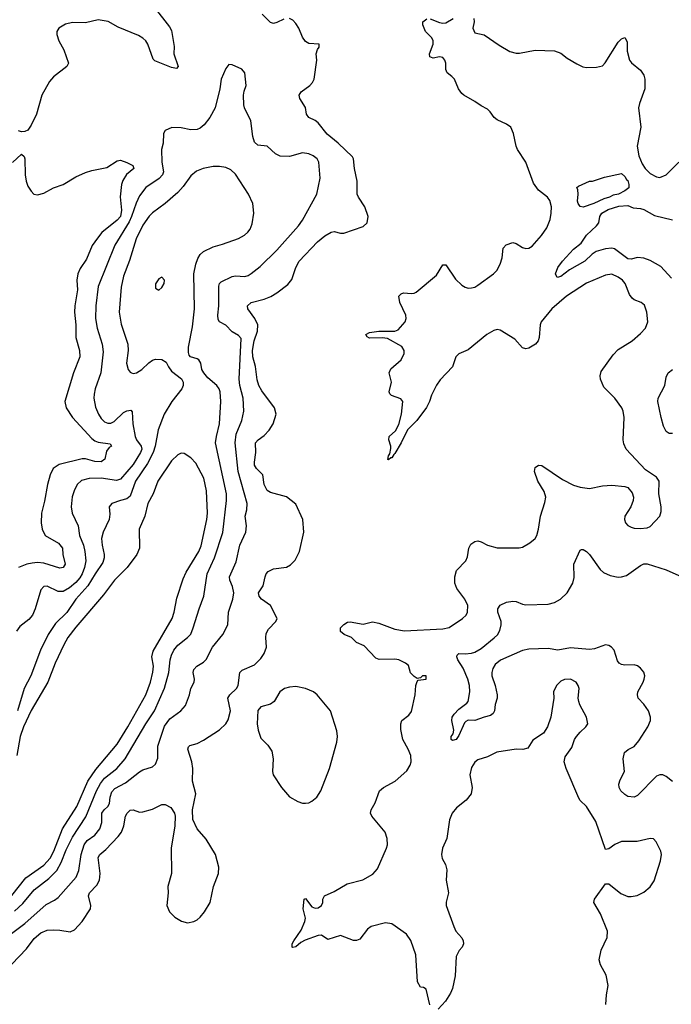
# Model space of a CAD drawing. Header units: inches. Extents: x 1682530 to 1839546, y 640742 to 791647.
# Tile 115 of 256: x 1734918 to 1739002, y 662531 to 668703. Entities that reach past the tile are written whole.
import ezdxf

# ---------------------------------------------------------------- set-up
doc = ezdxf.new("R2010")
doc.units = ezdxf.units.IN
doc.header["$MEASUREMENT"] = 0
doc.layers.add('B7636', color=7, linetype='Continuous')

msp = doc.modelspace()

# ---------------------------------------------------------------- linework, layer by layer
at = {"layer": 'B7636', "color": 5}
for points, elevation in [([(1735761.8, 668781.8), (1735858.2, 668658.2), (1735870, 668634.8), (1735886, 668534), (1735885.5, 668490), (1735910.8, 668410), (1735902, 668398), (1735870, 668403.6), (1735764.4, 668444.4), (1735755.4, 668455.4), (1735721, 668550), (1735708.2, 668570), (1735690, 668586.9), (1735663.2, 668603.2), (1735535.6, 668655.6), (1735472.1, 668692.1), (1735410, 668703), (1735330, 668684.2), (1735250, 668685.4), (1735205.7, 668674.3), (1735164.4, 668650), (1735152, 668630), (1735150.3, 668610), (1735163.6, 668570), (1735195.1, 668515.1), (1735224.9, 668430), (1735213.4, 668410), (1735130, 668344.7), (1735104.4, 668315.6), (1735056.9, 668230), (1735024.2, 668110), (1734990, 668041.2), (1734968.5, 668011.5), (1734950, 668002), (1734930, 667999.6), (1734910, 668005.6)], 820), ([(1736573.3, 668706.7), (1736530, 668684.5), (1736510, 668679.5), (1736490, 668684.5), (1736437.4, 668737.4)], 820), ([(1734870, 662782), (1734960.2, 662879.8), (1735010, 662943.9), (1735050, 662978.4), (1735090, 662995.2), (1735130, 662998), (1735170, 662996.5), (1735235.6, 662984.4), (1735262.7, 662997.3), (1735310, 663050.3), (1735361.4, 663130), (1735364.8, 663150), (1735348.9, 663210), (1735356.4, 663230), (1735401.8, 663278.2), (1735419.4, 663310), (1735422.4, 663350), (1735410, 663450.4), (1735421, 663470), (1735457.9, 663502.1), (1735536.2, 663583.8), (1735555.8, 663610), (1735571.2, 663648.8), (1735582.5, 663710), (1735591.2, 663730), (1735610, 663748.8), (1735630, 663750.3), (1735670, 663736.5), (1735690, 663737), (1735750, 663754.4), (1735810, 663784.4), (1735830, 663784.4), (1735865.5, 663765.5), (1735888.2, 663730), (1735892.7, 663710), (1735890.4, 663650.4), (1735867.4, 663510), (1735868.8, 663350), (1735847, 663270), (1735848.2, 663230), (1735840.5, 663150), (1735856.3, 663110), (1735890, 663078), (1735931.8, 663051.8), (1735970, 663041.3), (1736010, 663050.3), (1736030, 663060.3), (1736050, 663077.6), (1736076.3, 663110), (1736111.3, 663170), (1736132.3, 663270), (1736163.5, 663350), (1736167.1, 663390), (1736144.7, 663470), (1736087.2, 663567.2), (1736031.1, 663631.1), (1736004.2, 663690), (1736002, 663750), (1736022.6, 663850), (1736001.1, 663930), (1736004.1, 664010), (1735998, 664050), (1735971.6, 664130), (1735975.6, 664144.4), (1735985.6, 664154.4), (1736030, 664166.7), (1736070, 664186.7), (1736170, 664251.7), (1736209.7, 664290), (1736224.7, 664315.3), (1736239.1, 664370), (1736223.1, 664450), (1736234.7, 664470), (1736276.2, 664510), (1736287.8, 664530), (1736297.6, 664610), (1736313.7, 664626.3), (1736390, 664659.5), (1736430, 664699.5), (1736450.4, 664729.6), (1736465, 664770), (1736460.8, 664830), (1736463.7, 664856.3), (1736478.3, 664881.7), (1736523, 664930), (1736531.2, 664950), (1736489.6, 665030), (1736433.3, 665070), (1736419.1, 665090), (1736414.7, 665110), (1736445.2, 665154.8), (1736455.9, 665210), (1736463.5, 665230), (1736475.2, 665244.8), (1736510, 665261.3), (1736590, 665270.3), (1736615, 665285), (1736644.2, 665315.8), (1736672, 665370), (1736699.3, 665490), (1736691.9, 665570), (1736650, 665666), (1736590, 665712), (1736490, 665738.8), (1736470, 665752.1), (1736449.9, 665790), (1736442.2, 665850), (1736402.9, 665890), (1736390.6, 665910), (1736389.2, 665930), (1736398.1, 665990), (1736396.5, 666050), (1736412, 666070), (1736450, 666095.9), (1736481.8, 666130), (1736507.6, 666170), (1736525.1, 666230), (1736515.6, 666270), (1736436.3, 666376.3), (1736417.8, 666410), (1736406.1, 666446.1), (1736396.2, 666530), (1736379.8, 666590), (1736377.8, 666630), (1736387.3, 666690), (1736409.4, 666750), (1736411.2, 666790), (1736392.7, 666830), (1736348.2, 666890), (1736345.6, 666910), (1736369.9, 666930.1), (1736450, 666950.8), (1736492.5, 666967.5), (1736530, 666990.2), (1736597.9, 667042.1), (1736624.9, 667075.1), (1736650, 667150.4), (1736670.8, 667190), (1736784.4, 667310), (1736830, 667348.8), (1736870, 667370.4), (1736890, 667374.4), (1736930, 667364.9), (1736950, 667365.5), (1737070, 667405.7), (1737095.4, 667430), (1737102.6, 667470), (1737081.5, 667530), (1737042, 667590), (1737034, 667610), (1737033.5, 667690), (1737016.1, 667770), (1737009.8, 667829.8), (1737003.7, 667843.7), (1736914.8, 667930), (1736846.4, 667986.4), (1736790, 668055.8), (1736770, 668071.6), (1736729.6, 668090), (1736715.8, 668110), (1736710, 668152.7), (1736674.3, 668210), (1736669.7, 668230), (1736682.4, 668250), (1736735.8, 668290), (1736754.3, 668310), (1736764.4, 668330), (1736780.5, 668450), (1736776.9, 668490), (1736784.2, 668515.8), (1736795.1, 668530), (1736795.3, 668550), (1736730, 668553), (1736710, 668566), (1736690, 668594), (1736667.6, 668650), (1736650, 668678.9), (1736630, 668700.5), (1736610, 668711.2)], 820), ([(1737488.6, 662528.6), (1737466.3, 662626.3), (1737450, 662637.2), (1737430, 662639), (1737411.4, 662671.4), (1737400.6, 662840.6), (1737370.8, 662930.8), (1737342.9, 662970), (1737250, 663035.4), (1737210, 663042.2), (1737122.2, 663017.8), (1737098, 663002), (1737050, 662939.6), (1737030, 662931.3), (1737010, 662931.3), (1736930, 662963), (1736850, 662938), (1736810, 662963.6), (1736790, 662963.1), (1736706.5, 662933.5), (1736681.1, 662918.9), (1736650, 662892.3), (1736630, 662886.6), (1736625.2, 662890), (1736625.6, 662910), (1736635.6, 662930), (1736683.5, 662996.5), (1736706.2, 663050), (1736708.9, 663070), (1736696, 663130), (1736702, 663190), (1736710, 663194), (1736750, 663143), (1736770, 663133), (1736790, 663136.3), (1736810, 663151.3), (1736819.3, 663170), (1736819.3, 663190), (1736829.7, 663210.4), (1736890, 663238.7), (1736970, 663286.9), (1737068.9, 663311.1), (1737132.2, 663347.8), (1737160.2, 663379.8), (1737217.8, 663510), (1737223.5, 663530), (1737222, 663570), (1737208.5, 663610), (1737124.7, 663710), (1737118, 663730), (1737120.5, 663750), (1737145.6, 663794.4), (1737174, 663870), (1737199.5, 663890), (1737271.2, 663930), (1737344.8, 663995.2), (1737365.3, 664030), (1737371.2, 664050), (1737369.2, 664090), (1737352.4, 664130), (1737318.6, 664190), (1737306.9, 664253.1), (1737306.3, 664290), (1737314, 664310), (1737357.3, 664342.8), (1737373.7, 664366.3), (1737396.3, 664470), (1737400.9, 664530), (1737410, 664554), (1737416.4, 664563.6), (1737466, 664570), (1737466, 664590), (1737442, 664590), (1737430, 664578), (1737410, 664574), (1737390, 664585.2), (1737368.7, 664608.7), (1737354.2, 664654.2), (1737335.6, 664670), (1737293.6, 664690), (1737270, 664694), (1737172, 664692), (1737150, 664700.7), (1737077.5, 664777.5), (1737030, 664798.3), (1736998.9, 664830), (1736951.6, 664850), (1736930, 664867.4), (1736928.3, 664890), (1736950, 664912.3), (1736973.8, 664926.2), (1736990, 664928.4), (1737070, 664914.9), (1737130, 664928.4), (1737170, 664920.3), (1737270, 664883.2), (1737330, 664871.7), (1737570, 664885.7), (1737610, 664892.2), (1737694.5, 664950), (1737715.6, 664970), (1737725.6, 664990), (1737728, 665030), (1737708.4, 665070), (1737657.4, 665137.5), (1737645.8, 665170), (1737644.5, 665210), (1737656.8, 665250), (1737714.5, 665310), (1737724.4, 665335.6), (1737732.8, 665390), (1737745, 665415), (1737770, 665431.9), (1737790, 665436.3), (1737810, 665431), (1737850, 665408.1), (1737910, 665393), (1738048.4, 665391.6), (1738070, 665397), (1738116, 665424), (1738148.5, 665451.5), (1738159.7, 665470), (1738170.8, 665509.2), (1738182, 665590), (1738210, 665677.3), (1738215.2, 665710), (1738205.3, 665745.3), (1738166.6, 665810), (1738145.1, 665870), (1738150, 665895.5), (1738170, 665910.3), (1738190, 665908.5), (1738320.6, 665820.6), (1738390, 665784.6), (1738430, 665771.7), (1738490, 665764.4), (1738570, 665780.3), (1738630, 665784.9), (1738710, 665777), (1738730.7, 665770), (1738757.4, 665737.4), (1738764.4, 665710), (1738763.1, 665690), (1738748.5, 665650), (1738711.8, 665590), (1738708.9, 665570), (1738714.6, 665550), (1738730, 665533.4), (1738750, 665521.5), (1738770, 665515.3), (1738806.9, 665513.1), (1738850, 665518.7), (1738870, 665526.7), (1738929.5, 665590), (1738939.3, 665620.7), (1738938.7, 665650), (1738923.6, 665730), (1738926.6, 665810), (1738910, 665835.1), (1738840.6, 665880.6), (1738719.8, 666010), (1738704.7, 666044.7), (1738700.9, 666070), (1738706, 666210), (1738700.4, 666250), (1738691.1, 666270), (1738648.6, 666330), (1738580, 666400), (1738558.9, 666450), (1738556.8, 666470), (1738562, 666498), (1738637, 666603), (1738670, 666635.5), (1738756, 666690), (1738810, 666734.9), (1738839.7, 666770), (1738854.7, 666810), (1738849.7, 666869.7), (1738833.6, 666913.6), (1738813.2, 666930), (1738770, 666947.3), (1738757.3, 666957.2), (1738741.1, 666981.1), (1738712.1, 667050), (1738696.9, 667070), (1738670, 667089.7), (1738630, 667108), (1738590, 667101.1), (1738470, 667052.4), (1738345.2, 666970), (1738252.7, 666890), (1738187.5, 666810), (1738180.2, 666790), (1738174.2, 666710), (1738167.3, 666690), (1738150.6, 666669.4), (1738110, 666643.4), (1738090, 666638.9), (1738070, 666645.6), (1738021.1, 666701.1), (1737930, 666757.2), (1737910, 666760.4), (1737890, 666755.6), (1737845.3, 666730), (1737730, 666633.3), (1737670, 666608), (1737651.3, 666588.7), (1737630, 666527.3), (1737554.5, 666445.5), (1737530, 666411.8), (1737499.5, 666350), (1737487.4, 666310), (1737467.3, 666272.7), (1737406.9, 666190), (1737348.8, 666131.2), (1737310, 666051.6), (1737270, 665982.9), (1737262.3, 665977.7), (1737250, 665956), (1737244, 665956), (1737230, 665943.7), (1737225.6, 665945.6), (1737229.5, 665969.5), (1737238.6, 665981.4), (1737244.8, 666015.3), (1737245.1, 666030), (1737231.2, 666070), (1737233.6, 666090), (1737273.6, 666126.4), (1737293.9, 666166.1), (1737311.1, 666230), (1737319.5, 666310), (1737307.3, 666327.3), (1737248.2, 666348.2), (1737238.4, 666358.4), (1737234, 666370), (1737249.6, 666430), (1737234, 666490), (1737244.7, 666515.3), (1737309.2, 666570), (1737329, 666610), (1737329, 666630), (1737314.2, 666654.2), (1737224.1, 666704.1), (1737189.8, 666709.8), (1737110, 666707.6), (1737095.6, 666715.6), (1737088.5, 666730), (1737110, 666741.7), (1737170, 666751.6), (1737269.7, 666750.3), (1737290, 666759.5), (1737334, 666810), (1737339.7, 666830), (1737338.3, 666850), (1737301.2, 666930), (1737294.7, 666970), (1737310, 666985.3), (1737324, 666990), (1737373, 666987), (1737390, 666988.4), (1737404, 666996), (1737530, 667101.6), (1737570, 667165.5), (1737590, 667165.5), (1737650, 667077.4), (1737690, 667038.7), (1737710, 667026.4), (1737730, 667019.5), (1737750, 667021.3), (1737770, 667027), (1737790, 667039.5), (1737887.3, 667110), (1737908.5, 667131.6), (1737929.7, 667170.3), (1737941.3, 667210), (1737949.3, 667270), (1737967.5, 667292.5), (1738010, 667305.5), (1738030, 667300.5), (1738070, 667274), (1738090, 667268.7), (1738110, 667270.4), (1738130, 667282.4), (1738189.7, 667350), (1738221.8, 667398.2), (1738243.5, 667450), (1738249.7, 667490), (1738251.2, 667530), (1738241.6, 667570), (1738227.3, 667590), (1738170, 667635.1), (1738138.2, 667678.2), (1738089.7, 667810), (1738037.7, 667890), (1738029.8, 667910), (1738013.7, 667990), (1737995.8, 668030), (1737969.1, 668049.1), (1737910, 668075.6), (1737891.2, 668090), (1737866.1, 668126.1), (1737850, 668141.3), (1737810, 668162), (1737770.6, 668190.6), (1737700.9, 668230), (1737690, 668240.9), (1737669.5, 668270), (1737642.7, 668330), (1737627.6, 668347.6), (1737597.2, 668370), (1737589.2, 668390), (1737589.3, 668430), (1737582.7, 668450), (1737570, 668465.2), (1737550, 668469.3), (1737510, 668462), (1737489.2, 668470), (1737487, 668490), (1737509.6, 668550), (1737509.6, 668570), (1737500.7, 668590), (1737462.7, 668630), (1737446, 668670), (1737445.2, 668690), (1737470, 668707.7)], 780), ([(1737490, 668708.4), (1737550, 668686), (1737570, 668681.1), (1737590, 668682.4), (1737634.5, 668710)], 780), ([(1737764, 668710), (1737767.7, 668690), (1737758, 668650), (1737770, 668621), (1737830, 668608.2), (1737922.7, 668542.7), (1737990, 668502.8), (1738030, 668492.6), (1738050, 668492.6), (1738150, 668512.9), (1738270, 668507.8), (1738310, 668492.9), (1738350, 668461.3), (1738410, 668426.4), (1738447.7, 668407.7), (1738470, 668404.2), (1738534.3, 668405.7), (1738570, 668414), (1738587.8, 668432.2), (1738670, 668563), (1738690, 668583.8), (1738710, 668590.4), (1738724.9, 668564.9), (1738726.1, 668506.1), (1738740.5, 668450), (1738752.2, 668432.2), (1738810, 668387.3), (1738830, 668354.8), (1738836.4, 668330), (1738837.1, 668270), (1738802.3, 668177.7), (1738796.9, 668150), (1738811.7, 668030), (1738788.1, 667910), (1738798.2, 667850), (1738819.2, 667799.2), (1738838.9, 667770), (1738870, 667739.5), (1738910, 667718.7), (1738930, 667714), (1738970, 667730.4), (1739050, 667810.5)], 780), ([(1734850, 662961.4), (1734950, 663037), (1735083.4, 663156.6), (1735136.7, 663183.3), (1735159.9, 663200.1), (1735271.6, 663328.4), (1735289.9, 663370.1), (1735303.9, 663470), (1735321.5, 663530), (1735341.2, 663558.8), (1735390, 663591), (1735420.9, 663630), (1735434.1, 663670), (1735433.5, 663730), (1735447.6, 663750), (1735470.6, 663770), (1735482.3, 663790), (1735485, 663830), (1735496.4, 663863.6), (1735515.6, 663884.4), (1735581, 663919), (1735670, 663988.3), (1735690, 664000.7), (1735750, 664020.3), (1735770, 664036.3), (1735785.1, 664074.9), (1735784.6, 664150), (1735825.2, 664274.8), (1735859.7, 664320.3), (1735928.4, 664370), (1735956.9, 664403.1), (1735982.7, 664470), (1735990, 664510.7), (1736011.8, 664550), (1736014.3, 664570), (1736005.6, 664610), (1736009.8, 664630), (1736028.4, 664650), (1736070, 664675.8), (1736087.8, 664692.2), (1736126.8, 664770), (1736191.8, 664848.2), (1736223.1, 664910), (1736227.1, 664990), (1736255, 665070), (1736261, 665110), (1736252.3, 665150), (1736234.8, 665190), (1736234, 665210), (1736275.5, 665304.5), (1736298.4, 665410), (1736336.5, 665490), (1736338.9, 665530), (1736331.6, 665590), (1736341.3, 665630), (1736343.4, 665670), (1736288.2, 665870), (1736268.2, 666050), (1736275.1, 666104.9), (1736311.4, 666190), (1736323.4, 666250), (1736318.1, 666330), (1736297.5, 666410), (1736293.4, 666450), (1736305.5, 666705.5), (1736290, 666723.1), (1736250, 666746.9), (1736210, 666788.3), (1736170, 666808.4), (1736162.9, 666822.9), (1736159.2, 666850), (1736167.2, 666910), (1736166.6, 667033.4), (1736171.3, 667048.7), (1736180.6, 667059.4), (1736250, 667093.4), (1736270, 667097.6), (1736330, 667093.6), (1736350, 667099.1), (1736370, 667111.3), (1736425.1, 667154.9), (1736530, 667258.3), (1736664.8, 667410), (1736690, 667445.7), (1736779.8, 667610), (1736801.6, 667710), (1736793.1, 667810), (1736783, 667830), (1736757, 667850), (1736730, 667862), (1736690, 667868), (1736610, 667844.4), (1736550, 667848.2), (1736522.5, 667862.5), (1736470, 667909.5), (1736410, 667917), (1736390, 667936), (1736379.1, 667970), (1736366, 668070), (1736328.3, 668150), (1736323.5, 668170), (1736320.5, 668230), (1736324.7, 668255.3), (1736338, 668290), (1736329.3, 668370), (1736310, 668393.2), (1736250, 668419), (1736230, 668422), (1736210, 668398), (1736180.5, 668330), (1736172.7, 668270), (1736143.1, 668150), (1736110.2, 668090), (1736075.2, 668044.8), (1736050, 668023.5), (1736030, 668015.5), (1735990, 668012.9), (1735930, 668024.4), (1735872.3, 668027.7), (1735830, 668009), (1735820.5, 667990), (1735818, 667930), (1735806.9, 667890), (1735810.2, 667810), (1735820.5, 667750), (1735814, 667730), (1735792.5, 667707.5), (1735709.2, 667650.8), (1735670, 667599.7), (1735647.4, 667552.6), (1735619.7, 667470), (1735603.7, 667436.3), (1735514.8, 667290), (1735410.1, 667030), (1735395.3, 666910), (1735393.6, 666830), (1735403.2, 666770), (1735435.5, 666670), (1735441.1, 666621.1), (1735426.2, 666490), (1735391.3, 666390), (1735384.2, 666355.8), (1735382.9, 666330), (1735394.2, 666274.2), (1735412, 666230), (1735430, 666202.8), (1735450, 666182.6), (1735470, 666173.5), (1735490, 666174), (1735510, 666183.5), (1735570, 666241), (1735590, 666252.1), (1735615, 666255), (1735624.1, 666244.1), (1735626.8, 666170), (1735642.6, 666090), (1735649.6, 666069.6), (1735680.1, 666030), (1735683.3, 666010), (1735675.7, 665990), (1735630, 665915.2), (1735550, 665822.5), (1735525.1, 665814.9), (1735430, 665829.9), (1735352.9, 665827.1), (1735305.6, 665814.4), (1735278.7, 665790), (1735258.9, 665750), (1735247.4, 665712.6), (1735240.2, 665650), (1735248.1, 665610), (1735284.6, 665530), (1735292.6, 665470), (1735317.4, 665410), (1735327.5, 665370), (1735332.4, 665310), (1735325.1, 665270), (1735310.8, 665230), (1735296.2, 665203.8), (1735270, 665175.2), (1735230, 665142.1), (1735190, 665118.6), (1735159.4, 665119.4), (1735090, 665152.6), (1735070, 665149.6), (1735051.6, 665128.4), (1735015, 665010), (1734997.7, 664970), (1734976.1, 664943.9), (1734920.3, 664899.7), (1734897.7, 664870)], 840), ([(1734872.9, 667807.1), (1734930, 667860.7), (1734946, 667846), (1734951.4, 667831.4), (1734952.7, 667730), (1734958.3, 667690), (1734970, 667658.8), (1734990, 667627.3), (1735007.3, 667610), (1735030, 667605.5), (1735070, 667615.8), (1735130, 667649), (1735190, 667670.2), (1735270, 667717.7), (1735330, 667745.6), (1735370, 667758.6), (1735463.7, 667776.3), (1735530, 667818.4), (1735550, 667823.1), (1735590, 667808.7), (1735627.3, 667790), (1735633.4, 667770), (1735587.1, 667732.9), (1735564.6, 667695.4), (1735555.5, 667670), (1735548.2, 667591.8), (1735556.6, 667510), (1735549.6, 667470), (1735530, 667445.4), (1735434, 667370), (1735405.5, 667334.5), (1735373.1, 667286.9), (1735338.1, 667201.9), (1735296.6, 667143.4), (1735282.6, 667110), (1735275.8, 667070), (1735281, 667010), (1735263.2, 666910), (1735262.2, 666870), (1735270.1, 666790.1), (1735270.1, 666710), (1735293, 666630), (1735296.1, 666590), (1735255.2, 666490), (1735200.7, 666310), (1735209.2, 666270), (1735250.2, 666210), (1735370, 666077.6), (1735390, 666062.8), (1735410, 666055), (1735485.3, 666045.3), (1735494.4, 666030), (1735479.6, 666020.4), (1735462, 665998), (1735452.4, 665947.6), (1735430, 665931.9), (1735390, 665934.2), (1735330.3, 665950.3), (1735310, 665950.3), (1735164.9, 665915.1), (1735129.2, 665890), (1735109, 665851), (1735092.1, 665790), (1735074.4, 665685.6), (1735054.4, 665610), (1735054, 665550), (1735059, 665510), (1735078, 665470), (1735161.1, 665421.1), (1735187.1, 665390), (1735188.6, 665350), (1735202.8, 665290), (1735190.1, 665269.9), (1735170, 665265.3), (1735070, 665296.6), (1735030, 665300.4), (1734997.3, 665297.3), (1734963.1, 665290), (1734912, 665270)], 820), ([(1734885.2, 663114.7), (1734937.4, 663162.6), (1735010, 663249.5), (1735100.2, 663319.8), (1735151.2, 663370), (1735179, 663421), (1735210, 663499.2), (1735250, 663578.5), (1735333.1, 663706.9), (1735399.7, 663870), (1735424.3, 663915.7), (1735450, 663949.1), (1735527, 664010), (1735579.5, 664070), (1735709.9, 664290), (1735764.1, 664370), (1735826.9, 664513.1), (1735853.4, 664610), (1735861.5, 664690), (1735870, 664720.4), (1735885.5, 664750), (1735910, 664781.8), (1735970.4, 664829.6), (1735990, 664851.8), (1736006.6, 664890), (1736042.5, 665010), (1736072.2, 665090), (1736093.6, 665230), (1736139.9, 665330), (1736191.4, 665488.6), (1736214.4, 665690), (1736214.5, 665730), (1736146.4, 666050), (1736151.1, 666090), (1736170.5, 666170.5), (1736179.8, 666310), (1736175.5, 666370), (1736168.5, 666390), (1736153.7, 666410), (1736098.2, 666458.2), (1736072, 666490), (1736060.9, 666510), (1736054, 666550), (1736041.2, 666570), (1736030, 666578), (1735989, 666589), (1735980.1, 666600.1), (1735976.6, 666616.6), (1735977.4, 666650), (1736001.7, 666778.3), (1736014.5, 666890), (1736009.3, 667110.7), (1736021.3, 667170), (1736034.7, 667205.3), (1736049.9, 667230.1), (1736070, 667249.1), (1736130, 667280.2), (1736190, 667296.1), (1736290, 667332.4), (1736327.1, 667352.9), (1736348.5, 667371.5), (1736362.4, 667390), (1736376.2, 667423.8), (1736386.3, 667490), (1736379.3, 667550), (1736352.6, 667610), (1736270, 667735.6), (1736242, 667762), (1736210, 667776.9), (1736170, 667783.5), (1736130, 667782.4), (1736069.3, 667770.7), (1736027, 667753), (1735990, 667724.7), (1735943.2, 667656.8), (1735910, 667620.4), (1735830.2, 667549.9), (1735750, 667491.7), (1735730, 667470.8), (1735690, 667414.5), (1735647.7, 667330), (1735606.3, 667193.7), (1735570, 667094.5), (1735554.1, 667025.9), (1735542.5, 666870), (1735554.9, 666794.9), (1735596.9, 666670), (1735597.8, 666630), (1735587.8, 666550), (1735598.3, 666510), (1735610, 666494), (1735618.8, 666490), (1735630, 666486), (1735650, 666489), (1735684.2, 666510), (1735727, 666553), (1735750, 666568.9), (1735770, 666575.6), (1735810, 666574), (1735836.2, 666556.2), (1735850, 666526), (1735870, 666498.8), (1735932.4, 666452.4), (1735942.4, 666430), (1735942, 666410), (1735934.9, 666390), (1735871.5, 666310), (1735824, 666230), (1735786.9, 666133.1), (1735768.5, 666030), (1735755.8, 665990), (1735718.5, 665921.5), (1735644.2, 665810), (1735610, 665715.4), (1735590, 665698.8), (1735550.8, 665690), (1735496, 665670), (1735479.1, 665650), (1735483.1, 665603.1), (1735478.9, 665570), (1735440.6, 665490), (1735431.7, 665450), (1735434.8, 665410), (1735448.8, 665350), (1735448.8, 665330), (1735439.9, 665299.9), (1735391.3, 665230), (1735346.1, 665153.9), (1735270.7, 665070), (1735213.2, 664986.8), (1735142.9, 664917.1), (1735096.3, 664850), (1735048.5, 664751.5), (1734988.2, 664590), (1734946.2, 664510), (1734905.3, 664370)], 860), ([(1739003.5, 667083.5), (1738936.1, 667156.1), (1738870, 667193.7), (1738830, 667208.2), (1738790, 667212.1), (1738750, 667201.1), (1738730, 667203.2), (1738646.5, 667266.5), (1738629.8, 667269.8), (1738590, 667266.2), (1738530.7, 667249.3), (1738505.8, 667234.2), (1738460.2, 667190), (1738364.6, 667135.4), (1738310, 667093.2), (1738287.8, 667087.8), (1738276, 667110), (1738291.8, 667150), (1738321, 667190), (1738390, 667265.3), (1738437.3, 667302.7), (1738470, 667352.1), (1738534.3, 667410), (1738548.3, 667430), (1738554.2, 667470), (1738567.3, 667490), (1738606.7, 667513.3), (1738673.3, 667533.3), (1738730, 667537.6), (1738763.7, 667523.7), (1738810, 667518.9), (1738830, 667512.9), (1738896.2, 667476.2), (1739009, 667449)], 760), ([(1739010, 666109.6), (1738988.7, 666110), (1738970, 666121.2), (1738954.2, 666154.2), (1738937.6, 666210), (1738918.4, 666310), (1738920.7, 666330), (1738960.9, 666410), (1738970, 666462), (1738982.7, 666490), (1739009.7, 666510.3)], 760), ([(1734870, 663213.2), (1734956.6, 663323.4), (1735070, 663403.3), (1735110, 663447.6), (1735133, 663490), (1735186.7, 663630), (1735276.7, 663770), (1735346.4, 663930), (1735396.4, 664003.6), (1735530, 664161.4), (1735596.7, 664270), (1735708.5, 664470), (1735737.5, 664550), (1735752.1, 664612.1), (1735756.2, 664650), (1735747.1, 664710), (1735754.6, 664745.4), (1735873.8, 664950), (1735886.1, 664990), (1735902.3, 665077.7), (1735942.1, 665197.9), (1735960.9, 665239.1), (1736040.8, 665370), (1736055.8, 665404.2), (1736092.2, 665570), (1736095.2, 665610), (1736089.9, 665749.9), (1736072.4, 665830), (1736022.3, 665922.3), (1735990, 665956.9), (1735950, 665983.6), (1735930, 665985.1), (1735910, 665976.2), (1735870, 665938), (1735783.8, 665810), (1735754.8, 665730), (1735721.1, 665670), (1735702, 665590), (1735667.7, 665510), (1735670.2, 665390), (1735651.6, 665350), (1735591.3, 665270), (1735511.7, 665190), (1735442.9, 665097.1), (1735270, 664894.5), (1735220.8, 664830), (1735194.7, 664785.3), (1735141, 664670), (1735093.8, 664550), (1734990, 664372.8), (1734942.2, 664270), (1734921.7, 664210), (1734899.8, 664090)], 880), ([(1739010, 663927.6), (1738970, 663959.5), (1738950, 663969.5), (1738930, 663969.6), (1738910, 663960.7), (1738790, 663840.9), (1738770, 663829.4), (1738730, 663834.5), (1738710, 663846), (1738686, 663870), (1738675.1, 663890), (1738672.3, 663910), (1738681.6, 663938.4), (1738709.3, 663990), (1738700.7, 664070), (1738709.5, 664110), (1738731.4, 664128.6), (1738770, 664148), (1738798.4, 664181.6), (1738856, 664270), (1738872, 664310), (1738872.1, 664330), (1738858.3, 664370), (1738830, 664411.8), (1738794, 664450), (1738789.6, 664470), (1738793.3, 664490), (1738826, 664550), (1738832.3, 664570), (1738836, 664590), (1738830, 664614), (1738810, 664639), (1738790, 664652.7), (1738770, 664658), (1738710, 664656.9), (1738690, 664660.5), (1738675.1, 664670), (1738664.5, 664684.5), (1738643.5, 664750), (1738626.6, 664770), (1738610, 664780.3), (1738590, 664784.4), (1738520.8, 664759.2), (1738490, 664754.1), (1738370, 664764.9), (1738291.7, 664751.7), (1738230, 664762.2), (1738110, 664758), (1738069.7, 664749.7), (1737931.2, 664688.8), (1737899.2, 664660.8), (1737884.3, 664635.7), (1737877.1, 664610), (1737877.1, 664590), (1737898.6, 664530), (1737911.7, 664470), (1737910.1, 664449.9), (1737897.8, 664410), (1737894.6, 664370), (1737886.7, 664353.3), (1737870, 664341.1), (1737828.4, 664331.6), (1737770, 664309.7), (1737730, 664311.3), (1737715.3, 664304.7), (1737705.4, 664294.6), (1737670, 664215.3), (1737653, 664190), (1737630, 664184), (1737622, 664190), (1737622.7, 664210), (1737634.5, 664225.5), (1737638.4, 664250), (1737625.7, 664310), (1737628.3, 664330), (1737640.5, 664350), (1737670, 664382), (1737721.3, 664418.7), (1737729.6, 664430), (1737740.5, 664490), (1737736.9, 664530), (1737727.1, 664570), (1737698.2, 664638.2), (1737664.7, 664690), (1737657.6, 664710), (1737660.1, 664719.9), (1737669.7, 664730.3), (1737710, 664727.2), (1737750, 664731.5), (1737770, 664738.3), (1737810, 664762), (1737892.5, 664827.5), (1737912.1, 664847.9), (1737926.9, 664873.2), (1737936.8, 664910), (1737936.2, 664930), (1737914.5, 664990), (1737915.5, 665010), (1737930, 665032.8), (1737970, 665051.3), (1738010, 665058.2), (1738030, 665055.3), (1738070, 665038.3), (1738090, 665035.8), (1738230, 665039), (1738269.8, 665050.2), (1738308.7, 665071.3), (1738349.7, 665110.3), (1738384.5, 665170), (1738393.1, 665206.9), (1738391.3, 665290), (1738430, 665378), (1738439, 665381), (1738450, 665382.8), (1738470, 665370.4), (1738490, 665350.4), (1738557.1, 665257.1), (1738577.8, 665237.8), (1738618.9, 665218.9), (1738669.1, 665209.1), (1738690, 665210.3), (1738720.5, 665219.5), (1738810, 665282.4), (1738830, 665291.3), (1738850, 665292.6), (1738970, 665254.9), (1739050, 665218.4)], 760), ([(1738592.3, 662530), (1738595.3, 662590), (1738607.3, 662650), (1738593.5, 662713.5), (1738558.2, 662778.2), (1738549.7, 662810), (1738562.4, 662870), (1738600.5, 662950), (1738602.6, 662990), (1738558.9, 663098.9), (1738515.6, 663170), (1738520.5, 663190), (1738590, 663286.8), (1738610, 663286.8), (1738685.5, 663225.5), (1738730, 663207.4), (1738750, 663206), (1738787.2, 663212.8), (1738830, 663233.7), (1738870, 663267), (1738894.4, 663305.6), (1738935.1, 663430), (1738940.3, 663470), (1738936.8, 663490), (1738907.3, 663550), (1738890, 663567.3), (1738870, 663571.1), (1738787.9, 663552.1), (1738690, 663552), (1738648.1, 663531.9), (1738610, 663505.2), (1738590, 663502), (1738530, 663677.4), (1738470.7, 663770.7), (1738430, 663809.6), (1738422.7, 663822.7), (1738343.1, 664010), (1738331.1, 664050), (1738338, 664082), (1738379.7, 664140.3), (1738396.2, 664190), (1738407.6, 664210), (1738430, 664238), (1738466, 664270), (1738478, 664290), (1738471.5, 664330), (1738428.3, 664408.3), (1738421.6, 664430), (1738417.6, 664450), (1738423.7, 664510), (1738419.3, 664530), (1738405.2, 664550), (1738370, 664569.3), (1738333.2, 664566.8), (1738310, 664556), (1738282, 664530), (1738264.4, 664490), (1738266.4, 664450), (1738246.4, 664330), (1738227.2, 664270), (1738201.6, 664230), (1738133.7, 664186.3), (1738102.6, 664137.4), (1738071.5, 664128.4), (1738029.8, 664129.8), (1737908.7, 664111.3), (1737850, 664082.8), (1737790, 664063), (1737770, 664049.6), (1737750, 664016), (1737739.6, 663970), (1737753.2, 663890), (1737747.1, 663850), (1737717.5, 663810), (1737656.4, 663763.6), (1737627.9, 663730), (1737612.7, 663687.3), (1737594.5, 663570), (1737569.1, 663510), (1737561.1, 663470), (1737565.2, 663445.3), (1737586.9, 663406.9), (1737594.8, 663374.8), (1737591.3, 663310), (1737605.5, 663230), (1737590.3, 663170.3), (1737591.7, 663150), (1737638.7, 663018.7), (1737652.7, 662990), (1737690, 662946.8), (1737698.4, 662930), (1737700.4, 662910), (1737690.6, 662890), (1737672.1, 662867.9), (1737654.9, 662830), (1737647, 662710), (1737630.3, 662629.7), (1737618.8, 662601.2), (1737586.7, 662550), (1737540.2, 662499.8)], 780)]:
    msp.add_lwpolyline(points, dxfattribs=dict(at, elevation=elevation))
for points, elevation in [([(1738450, 667528.3), (1738430, 667533), (1738418, 667550), (1738414, 667566), (1738419.5, 667610), (1738416.5, 667636.5), (1738409.8, 667650.2), (1738420.2, 667659.8), (1738490, 667691.3), (1738508.4, 667691.6), (1738583.1, 667716.9), (1738690, 667738), (1738710, 667721), (1738720.8, 667700.8), (1738730, 667694.4), (1738736.5, 667670), (1738735.2, 667650), (1738711.7, 667630), (1738670.3, 667610), (1738636.9, 667603.1), (1738614.9, 667590), (1738580.3, 667579.7), (1738515.8, 667550)], 760), ([(1735810, 667089.3), (1735790, 667078.4), (1735770, 667048), (1735770, 667021), (1735790, 667007.7), (1735810, 667024), (1735823.6, 667050), (1735826.6, 667070)], 880), ([(1736650, 664522.7), (1736610, 664519.7), (1736577.3, 664510), (1736548, 664490), (1736513, 664430), (1736490, 664412), (1736430, 664395.6), (1736410, 664372.7), (1736407.2, 664290), (1736413.7, 664250), (1736430, 664199.1), (1736474.6, 664154.6), (1736497.7, 664117.8), (1736506.7, 664070), (1736502.6, 663990), (1736507.1, 663970), (1736558.5, 663890), (1736610, 663831.7), (1736661.5, 663801.5), (1736690, 663792.4), (1736710, 663791.4), (1736730, 663794.3), (1736750, 663804.2), (1736781.3, 663830), (1736806, 663870), (1736859.8, 664010), (1736905.7, 664174.3), (1736909.8, 664210), (1736905.9, 664245.9), (1736866.6, 664370), (1736783.6, 664470), (1736759.5, 664490), (1736709.2, 664510)], 820)]:
    msp.add_lwpolyline(points, close=True, dxfattribs=dict(at, elevation=elevation))

doc.saveas('drawing.dxf')
